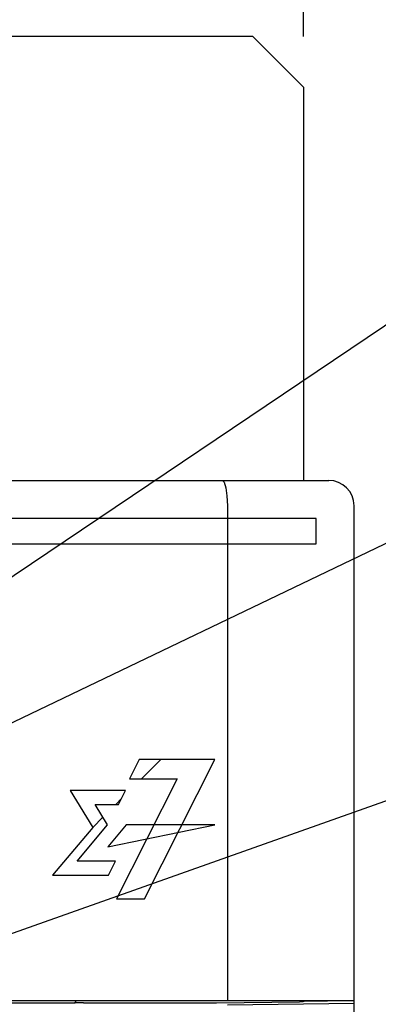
# Model space of a CAD drawing. Extents: x 77 to 816, y 33 to 540.
# Tile 13 of 21: x 447 to 461, y 419 to 458. Entities that reach past the tile are written whole.
import ezdxf

# ---------------------------------------------------------------- set-up
doc = ezdxf.new("R2010")
doc.units = 0
doc.header["$LTSCALE"] = 46.2
doc.layers.get('0').update_dxf_attribs({"linetype": 'CONTINUOUS'})
for name, color, linetype in [('ALL_CURVE', 7, 'CONTINUOUS'), ('ALL_DIM', 7, 'CONTINUOUS'), ('ALL_FEATURES', 7, 'CONTINUOUS'), ('ALL_NOTE', 7, 'CONTINUOUS')]:
    doc.layers.add(name, color=color, linetype=linetype)
doc.dimstyles.get("Standard").update_dxf_attribs({"dimtxt": 2.5, "dimasz": 2.5, "dimexe": 1.25, "dimexo": 0.625, "dimtad": 1, "dimcen": 2.5, "dimazin": 3, "dimtfac": 1, "dimtmove": 0, "dimatfit": 3})

# ---------------------------------------------------------------- blocks, each defined once
blk = doc.blocks.new('_OPEN')
at = {"color": 0, "linetype": 'BYBLOCK'}
for p, q in [((0, 0), (-1, 0.25)), ((-1, -0.25), (0, 0)), ((-1, 0), (0, 0))]:
    blk.add_line(p, q, dxfattribs=at)
blk = doc.blocks.new('*D15')
at = {"layer": 'ALL_DIM', "color": 2, "linetype": 'CONTINUOUS'}
for p, q in [((422, 457.5), (422, 475.5)), ((458, 457.5), (458, 475.5)), ((422, 473.5), (440, 473.5)), ((458, 473.5), (440, 473.5))]:
    blk.add_line(p, q, dxfattribs=at)
at = {"layer": 'ALL_DIM', "color": 2, "linetype": 'CONTINUOUS', "xscale": 4, "yscale": 4, "zscale": 4, "rotation": 180}
blk.add_blockref('_OPEN', (422, 473.5), dxfattribs=at)
at = {"layer": 'ALL_DIM', "color": 2, "linetype": 'CONTINUOUS', "xscale": 4, "yscale": 4, "zscale": 4}
blk.add_blockref('_OPEN', (458, 473.5), dxfattribs=at)

msp = doc.modelspace()

# ---------------------------------------------------------------- linework, layer by layer
at = {"layer": 'ALL_CURVE', "color": 4, "linetype": 'CONTINUOUS'}
for p, q in [((458.5, 438.5), (421.5, 438.5)), ((458.5, 437.5), (458.5, 438.5)), ((439.5, 437.5), (458.5, 437.5)), ((451.514, 429), (451.133, 428.24)), ((454.5, 429), (451.514, 429)), ((451.723, 423.5), (454.5, 429)), ((453.023, 428.24), (450.626, 423.5)), ((451.133, 428.24), (453.023, 428.24)), ((448.792, 427.772), (449.688, 426.319)), ((450.984, 427.772), (448.792, 427.772)), ((450.707, 427.225), (450.984, 427.772)), ((450.275, 426.416), (449.776, 427.225)), ((449.776, 427.225), (450.707, 427.225)), ((449.688, 426.319), (448.099, 424.435)), ((449.069, 424.983), (450.275, 426.416)), ((451.01, 426.416), (450.287, 425.547)), ((450.287, 425.547), (454.5, 426.416)), ((454.5, 426.416), (451.01, 426.416)), ((450.583, 424.983), (449.069, 424.983)), ((450.305, 424.435), (450.583, 424.983)), ((448.099, 424.435), (450.305, 424.435)), ((450.626, 423.5), (451.723, 423.5))]:
    msp.add_line(p, q, dxfattribs=at)
at = {"layer": 'ALL_CURVE', "color": 2, "linetype": 'CONTINUOUS'}
for p, q in [((451.609, 428.24), (452.369, 429)), ((450.595, 427.225), (450.822, 427.453)), ((449.688, 426.319), (450.088, 426.719))]:
    msp.add_line(p, q, dxfattribs=at)
at = {"layer": 'ALL_FEATURES', "color": 3, "linetype": 'CONTINUOUS'}
for p, q in [((456, 457.5), (424, 457.5)), ((458, 455.5), (456, 457.5)), ((458, 455.5), (458, 440))]:
    msp.add_line(p, q, dxfattribs=at)
at = {"layer": 'ALL_FEATURES', "color": 7, "linetype": 'CONTINUOUS'}
for p, q in [((421, 440), (459, 440)), ((455, 439), (455, 419.5)), ((460, 281), (460, 439)), ((420, 419.5), (460, 419.5)), ((448.977, 419.388), (422, 419.388)), ((448.977, 419.388), (449, 419.434)), ((449, 419.5), (449, 419.434)), ((449, 419.434), (449.025, 419.409)), ((449.325, 419.399), (454.537, 419.399)), ((455, 419.318), (460, 419.388)), ((458.035, 419.485), (458.958, 419.479)), ((458.958, 419.479), (458.961, 419.5)), ((458.958, 419.479), (458.958, 419.5))]:
    msp.add_line(p, q, dxfattribs=at)
for points in [[(454.807, 440), (454.88, 439.925), (454.943, 439.711), (454.985, 439.386), (455, 439)], [(449.325, 419.399), (449.212, 419.399), (449.116, 419.402), (449.051, 419.405), (449.025, 419.409)], [(454.537, 419.399), (454.575, 419.399), (457.844, 419.445)], [(457.975, 419.448), (457.917, 419.446), (457.844, 419.445)], [(458.033, 419.464), (458.017, 419.453), (457.975, 419.448)], [(458.033, 419.464), (458.034, 419.473), (458.035, 419.485)]]:
    msp.add_lwpolyline(points, dxfattribs=at)
msp.add_arc((459, 439), 1, 0, 90, dxfattribs=at)
at = {"layer": 'ALL_NOTE', "color": 2, "linetype": 'CONTINUOUS'}
for p, q in [((439.5, 431.512), (474.5, 455.038)), ((439.5, 427.11), (474.5, 443.867)), ((428.867, 415.897), (474.5, 432.065))]:
    msp.add_line(p, q, dxfattribs=at)

# ---------------------------------------------------------------- dimensions: what is measured, and where the dimension line sits
at = {"layer": 'ALL_DIM', "color": 2, "linetype": 'CONTINUOUS'}
dim = msp.add_linear_dim(base=(458, 473.5), p1=(422, 457.5), p2=(458, 457.5), dimstyle='Standard', dxfattribs=at)
dim.commit()
dim.dimension.update_dxf_attribs({"geometry": '*D15', "text_midpoint": (434.496, 475.1), "dimtype": 128})

doc.saveas('drawing.dxf')
